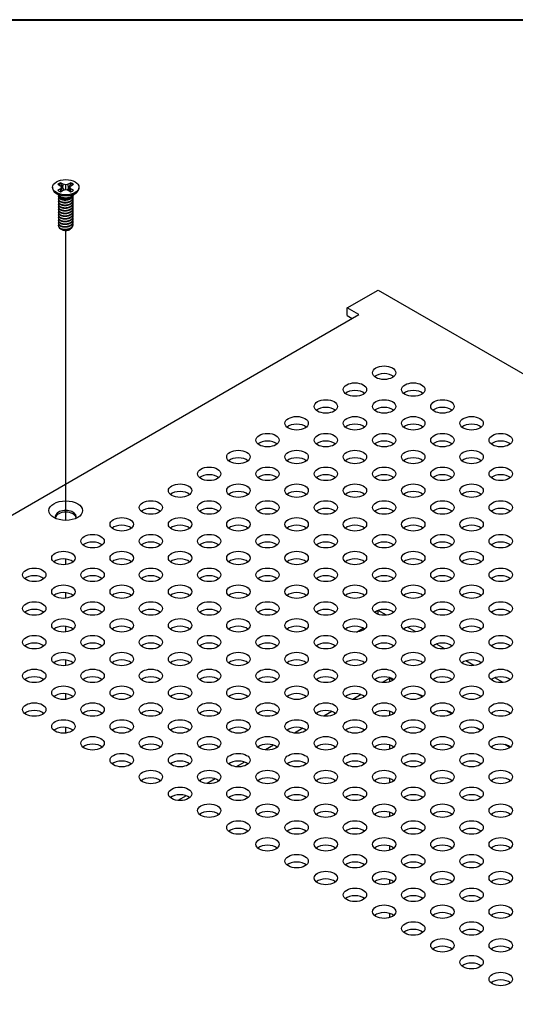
# Model space of a CAD drawing. Header units: millimetres. Extents: x 64 to 1798, y 64 to 1380.
# Tile 70 of 73: x 1493 to 1569, y 1223 to 1375. Entities that reach past the tile are written whole.
import ezdxf

# ---------------------------------------------------------------- set-up
doc = ezdxf.new("R2010")
doc.units = ezdxf.units.MM
doc.header["$LTSCALE"] = 6.666667
for name, color, linetype, lineweight in [('Border (ANSI)', 7, 'Continuous', 40), ('Tweak Trail (ANSI)', 7, 'Continuous', 25), ('Visible (ANSI)', 7, 'Continuous', 25)]:
    doc.layers.add(name, color=color, linetype=linetype, lineweight=lineweight)

# ---------------------------------------------------------------- blocks, each defined once
blk = doc.blocks.new('Borders Default Border')
at = {"layer": 'Border (ANSI)', "flags": 128}
blk.add_lwpolyline([(9.652, 9.652), (9.652, 206.248), (269.748, 206.248), (269.748, 9.652), (9.652, 9.652)], dxfattribs=at)

msp = doc.modelspace()

# ---------------------------------------------------------------- linework, layer by layer
at = {"layer": 'Tweak Trail (ANSI)'}
for p, q in [((1499.9783, 1297.917), (1499.9783, 1342.5336)), ((1499.9783, 1291.1093), (1499.9783, 1291.9664)), ((1499.9783, 1285.9246), (1499.9783, 1286.7816)), ((1499.9783, 1280.7398), (1499.9783, 1281.5969)), ((1499.9783, 1275.5551), (1499.9783, 1276.4121)), ((1499.9783, 1270.3703), (1499.9783, 1271.2274)), ((1499.9783, 1265.1856), (1499.9783, 1266.0426))]:
    msp.add_line(p, q, dxfattribs=at)
at = {"layer": 'Visible (ANSI)'}
for p, q in [((1497.9477, 1349.1923), (1497.9477, 1349.0778)), ((1498.7818, 1349.6494), (1499.1777, 1349.4209)), ((1499.1777, 1348.9637), (1498.7818, 1348.7352)), ((1499.1777, 1349.4209), (1499.3417, 1349.1923)), ((1499.3417, 1349.1923), (1499.1777, 1348.9637)), ((1499.2169, 1348.5174), (1499.1777, 1348.9637)), ((1499.5839, 1349.6554), (1499.188, 1349.8839)), ((1499.4072, 1348.6273), (1499.3417, 1349.1923)), ((1499.5464, 1349.0059), (1499.5839, 1349.6554)), ((1499.9797, 1349.5607), (1499.5839, 1349.6554)), ((1500.3756, 1349.6554), (1499.9797, 1349.5607)), ((1499.9797, 1348.8239), (1499.9797, 1349.5607)), ((1500.7715, 1349.8839), (1500.3756, 1349.6554)), ((1500.4131, 1349.0059), (1500.3756, 1349.6554)), ((1500.5523, 1348.6273), (1500.6178, 1349.1923)), ((1500.6178, 1349.1923), (1500.7818, 1349.4209)), ((1500.7818, 1348.9637), (1500.6178, 1349.1923)), ((1500.7426, 1348.5174), (1500.7818, 1348.9637)), ((1500.7818, 1349.4209), (1501.1777, 1349.6494)), ((1501.1777, 1348.7352), (1500.7818, 1348.9637)), ((1502.0117, 1349.1923), (1502.0117, 1349.0778)), ((1499.0822, 1347.8342), (1498.3769, 1348.3567)), ((1498.8418, 1347.793), (1498.8418, 1347.8449)), ((1498.8418, 1347.3783), (1498.8418, 1347.4301)), ((1499.278, 1347.5568), (1499.1751, 1347.6162)), ((1499.188, 1348.5007), (1499.5839, 1348.7293)), ((1499.5839, 1348.7293), (1499.9797, 1348.8239)), ((1499.9797, 1348.8239), (1500.3756, 1348.7293)), ((1500.3756, 1348.7293), (1500.7715, 1348.5007)), ((1500.7393, 1347.5901), (1500.7844, 1347.6162)), ((1500.8773, 1347.8342), (1501.5825, 1348.3567)), ((1501.1177, 1348.0004), (1501.1177, 1348.0123)), ((1501.1177, 1347.5857), (1501.1177, 1347.6375)), ((1498.8418, 1346.9635), (1498.8418, 1347.0153)), ((1498.8418, 1346.5487), (1498.8418, 1346.6005)), ((1498.8418, 1346.1339), (1498.8418, 1346.1858)), ((1501.1177, 1347.1709), (1501.1177, 1347.2227)), ((1501.1177, 1346.7561), (1501.1177, 1346.8079)), ((1501.1177, 1346.3413), (1501.1177, 1346.3932)), ((1501.1177, 1345.9265), (1501.1177, 1345.9784)), ((1498.8418, 1345.7191), (1498.8418, 1345.771)), ((1498.8418, 1345.3044), (1498.8418, 1345.3562)), ((1498.8418, 1344.8896), (1498.8418, 1344.9414)), ((1498.8418, 1344.4748), (1498.8418, 1344.5266)), ((1501.1177, 1345.5118), (1501.1177, 1345.5636)), ((1501.1177, 1345.097), (1501.1177, 1345.1488)), ((1501.1177, 1344.6822), (1501.1177, 1344.734)), ((1501.1177, 1344.2674), (1501.1177, 1344.3193)), ((1498.8418, 1344.06), (1498.8418, 1344.1119)), ((1498.8418, 1343.6452), (1498.8418, 1343.6971)), ((1498.8418, 1343.2817), (1498.8418, 1343.2823)), ((1501.1177, 1343.8526), (1501.1177, 1343.9045)), ((1501.1177, 1343.4378), (1501.1177, 1343.4897)), ((1499.4445, 1342.6616), (1499.3773, 1342.7004)), ((1500.515, 1342.6616), (1500.6399, 1342.7337)), ((1543.3364, 1330.6392), (1548.078, 1333.3767)), ((1548.078, 1333.3767), (1782.1538, 1198.233)), ((1246.5425, 1157.2113), (1545.1325, 1329.6022)), ((1545.1325, 1329.6022), (1543.3364, 1330.6392)), ((1543.3364, 1329.4612), (1543.3364, 1330.6392)), ((1543.3364, 1329.4612), (1544.1123, 1329.0133)), ((1547.5799, 1283.7997), (1547.9242, 1283.9985)), ((1548.0695, 1283.4655), (1548.0695, 1284.056)), ((1549.3812, 1283.3336), (1548.1073, 1284.0691)), ((1543.0897, 1281.2074), (1543.4341, 1281.4062)), ((1544.7433, 1280.727), (1545.7762, 1281.3233)), ((1553.8714, 1280.7412), (1552.5975, 1281.4767)), ((1558.3615, 1278.1488), (1557.0876, 1278.8843)), ((1562.8516, 1275.5565), (1561.5777, 1276.2919)), ((1549.8712, 1273.6414), (1548.689, 1272.9588)), ((1550.414, 1273.33), (1549.8656, 1273.6466)), ((1549.8656, 1273.6381), (1549.8656, 1273.0664)), ((1549.8712, 1273.6414), (1549.8712, 1273.6434)), ((1567.3418, 1272.9641), (1566.0678, 1273.6996)), ((1545.4611, 1271.0952), (1544.1988, 1270.3665)), ((1554.9041, 1270.7376), (1554.1349, 1271.1817)), ((1559.3942, 1268.1453), (1558.6251, 1268.5893)), ((1540.971, 1268.5029), (1539.7087, 1267.7741)), ((1549.8656, 1268.5313), (1549.8656, 1267.8816)), ((1536.4809, 1265.9105), (1535.2186, 1265.1817)), ((1563.8843, 1265.5529), (1563.1152, 1265.9969)), ((1531.9907, 1263.3181), (1530.7285, 1262.5893)), ((1549.8656, 1263.3466), (1549.8656, 1262.6969)), ((1568.3745, 1262.9605), (1567.6053, 1263.4046)), ((1527.5006, 1260.7257), (1526.2383, 1259.9969)), ((1523.0105, 1258.1333), (1521.7482, 1257.4046)), ((1549.8656, 1258.1618), (1549.8656, 1257.5121)), ((1518.5204, 1255.541), (1517.2581, 1254.8122)), ((1549.8656, 1252.9771), (1549.8656, 1252.3274)), ((1549.8656, 1247.7923), (1549.8656, 1247.1426)), ((1549.8656, 1242.6076), (1549.8656, 1241.9579)), ((1549.8656, 1237.4228), (1549.8656, 1236.7731))]:
    msp.add_line(p, q, dxfattribs=at)
for centre, major_axis in [((1499.9797, 1349.1923), (-2.032, 0)), ((1549.0119, 1320.643), (-1.7983, 0)), ((1544.5218, 1318.0506), (-1.7983, 0)), ((1553.5021, 1318.0506), (-1.7983, 0)), ((1540.0317, 1315.4582), (-1.7983, 0)), ((1549.0119, 1315.4582), (-1.7983, 0)), ((1557.9922, 1315.4582), (-1.7983, 0)), ((1535.5416, 1312.8659), (-1.7983, 0)), ((1544.5218, 1312.8659), (-1.7983, 0)), ((1553.5021, 1312.8659), (-1.7983, 0)), ((1562.4823, 1312.8659), (-1.7983, 0)), ((1531.0514, 1310.2735), (-1.7983, 0)), ((1540.0317, 1310.2735), (-1.7983, 0)), ((1549.0119, 1310.2735), (-1.7983, 0)), ((1557.9922, 1310.2735), (-1.7983, 0)), ((1566.9725, 1310.2735), (-1.7983, 0)), ((1526.5613, 1307.6811), (-1.7983, 0)), ((1535.5416, 1307.6811), (-1.7983, 0)), ((1544.5218, 1307.6811), (-1.7983, 0)), ((1553.5021, 1307.6811), (-1.7983, 0)), ((1562.4823, 1307.6811), (-1.7983, 0)), ((1522.0712, 1305.0887), (-1.7983, 0)), ((1531.0514, 1305.0887), (-1.7983, 0)), ((1540.0317, 1305.0887), (-1.7983, 0)), ((1549.0119, 1305.0887), (-1.7983, 0)), ((1557.9922, 1305.0887), (-1.7983, 0)), ((1566.9725, 1305.0887), (-1.7983, 0)), ((1517.581, 1302.4964), (-1.7983, 0)), ((1526.5613, 1302.4964), (-1.7983, 0)), ((1535.5416, 1302.4964), (-1.7983, 0)), ((1544.5218, 1302.4964), (-1.7983, 0)), ((1553.5021, 1302.4964), (-1.7983, 0)), ((1562.4823, 1302.4964), (-1.7983, 0)), ((1499.9797, 1299.4187), (-2.601, 0)), ((1513.0909, 1299.904), (-1.7983, 0)), ((1522.0712, 1299.904), (-1.7983, 0)), ((1531.0514, 1299.904), (-1.7983, 0)), ((1540.0317, 1299.904), (-1.7983, 0)), ((1549.0119, 1299.904), (-1.7983, 0)), ((1557.9922, 1299.904), (-1.7983, 0)), ((1566.9725, 1299.904), (-1.7983, 0)), ((1508.6008, 1297.3116), (-1.7983, 0)), ((1517.581, 1297.3116), (-1.7983, 0)), ((1526.5613, 1297.3116), (-1.7983, 0)), ((1535.5416, 1297.3116), (-1.7983, 0)), ((1544.5218, 1297.3116), (-1.7983, 0)), ((1553.5021, 1297.3116), (-1.7983, 0)), ((1562.4823, 1297.3116), (-1.7983, 0)), ((1504.1107, 1294.7192), (-1.7983, 0)), ((1513.0909, 1294.7192), (-1.7983, 0)), ((1522.0712, 1294.7192), (-1.7983, 0)), ((1531.0514, 1294.7192), (-1.7983, 0)), ((1540.0317, 1294.7192), (-1.7983, 0)), ((1549.0119, 1294.7192), (-1.7983, 0)), ((1557.9922, 1294.7192), (-1.7983, 0)), ((1566.9725, 1294.7192), (-1.7983, 0)), ((1499.6205, 1292.1268), (-1.7983, 0)), ((1508.6008, 1292.1268), (-1.7983, 0)), ((1517.581, 1292.1268), (-1.7983, 0)), ((1526.5613, 1292.1268), (-1.7983, 0)), ((1535.5416, 1292.1268), (-1.7983, 0)), ((1544.5218, 1292.1268), (-1.7983, 0)), ((1553.5021, 1292.1268), (-1.7983, 0)), ((1562.4823, 1292.1268), (-1.7983, 0)), ((1495.1304, 1289.5345), (-1.7983, 0)), ((1504.1107, 1289.5345), (-1.7983, 0)), ((1513.0909, 1289.5345), (-1.7983, 0)), ((1522.0712, 1289.5345), (-1.7983, 0)), ((1531.0514, 1289.5345), (-1.7983, 0)), ((1540.0317, 1289.5345), (-1.7983, 0)), ((1549.0119, 1289.5345), (-1.7983, 0)), ((1557.9922, 1289.5345), (-1.7983, 0)), ((1566.9725, 1289.5345), (-1.7983, 0)), ((1499.6205, 1286.9421), (-1.7983, 0)), ((1508.6008, 1286.9421), (-1.7983, 0)), ((1517.581, 1286.9421), (-1.7983, 0)), ((1526.5613, 1286.9421), (-1.7983, 0)), ((1535.5416, 1286.9421), (-1.7983, 0)), ((1544.5218, 1286.9421), (-1.7983, 0)), ((1553.5021, 1286.9421), (-1.7983, 0)), ((1562.4823, 1286.9421), (-1.7983, 0)), ((1495.1304, 1284.3497), (-1.7983, 0)), ((1504.1107, 1284.3497), (-1.7983, 0)), ((1513.0909, 1284.3497), (-1.7983, 0)), ((1522.0712, 1284.3497), (-1.7983, 0)), ((1531.0514, 1284.3497), (-1.7983, 0)), ((1540.0317, 1284.3497), (-1.7983, 0)), ((1549.0119, 1284.3497), (-1.7983, 0)), ((1557.9922, 1284.3497), (-1.7983, 0)), ((1566.9725, 1284.3497), (-1.7983, 0)), ((1499.6205, 1281.7573), (-1.7983, 0)), ((1508.6008, 1281.7573), (-1.7983, 0)), ((1517.581, 1281.7573), (-1.7983, 0)), ((1526.5613, 1281.7573), (-1.7983, 0)), ((1535.5416, 1281.7573), (-1.7983, 0)), ((1544.5218, 1281.7573), (-1.7983, 0)), ((1553.5021, 1281.7573), (-1.7983, 0)), ((1562.4823, 1281.7573), (-1.7983, 0)), ((1495.1304, 1279.165), (-1.7983, 0)), ((1504.1107, 1279.165), (-1.7983, 0)), ((1513.0909, 1279.165), (-1.7983, 0)), ((1522.0712, 1279.165), (-1.7983, 0)), ((1531.0514, 1279.165), (-1.7983, 0)), ((1540.0317, 1279.165), (-1.7983, 0)), ((1549.0119, 1279.165), (-1.7983, 0)), ((1557.9922, 1279.165), (-1.7983, 0)), ((1566.9725, 1279.165), (-1.7983, 0)), ((1499.6205, 1276.5726), (-1.7983, 0)), ((1508.6008, 1276.5726), (-1.7983, 0)), ((1517.581, 1276.5726), (-1.7983, 0)), ((1526.5613, 1276.5726), (-1.7983, 0)), ((1535.5416, 1276.5726), (-1.7983, 0)), ((1544.5218, 1276.5726), (-1.7983, 0)), ((1553.5021, 1276.5726), (-1.7983, 0)), ((1562.4823, 1276.5726), (-1.7983, 0)), ((1495.1304, 1273.9802), (-1.7983, 0)), ((1504.1107, 1273.9802), (-1.7983, 0)), ((1513.0909, 1273.9802), (-1.7983, 0)), ((1522.0712, 1273.9802), (-1.7983, 0)), ((1531.0514, 1273.9802), (-1.7983, 0)), ((1540.0317, 1273.9802), (-1.7983, 0)), ((1549.0119, 1273.9802), (-1.7983, 0)), ((1557.9922, 1273.9802), (-1.7983, 0)), ((1566.9725, 1273.9802), (-1.7983, 0)), ((1499.6205, 1271.3878), (-1.7983, 0)), ((1508.6008, 1271.3878), (-1.7983, 0)), ((1517.581, 1271.3878), (-1.7983, 0)), ((1526.5613, 1271.3878), (-1.7983, 0)), ((1535.5416, 1271.3878), (-1.7983, 0)), ((1544.5218, 1271.3878), (-1.7983, 0)), ((1553.5021, 1271.3878), (-1.7983, 0)), ((1562.4823, 1271.3878), (-1.7983, 0)), ((1495.1304, 1268.7955), (-1.7983, 0)), ((1504.1107, 1268.7955), (-1.7983, 0)), ((1513.0909, 1268.7955), (-1.7983, 0)), ((1522.0712, 1268.7955), (-1.7983, 0)), ((1531.0514, 1268.7955), (-1.7983, 0)), ((1540.0317, 1268.7955), (-1.7983, 0)), ((1549.0119, 1268.7955), (-1.7983, 0)), ((1557.9922, 1268.7955), (-1.7983, 0)), ((1566.9725, 1268.7955), (-1.7983, 0)), ((1499.6205, 1266.2031), (-1.7983, 0)), ((1508.6008, 1266.2031), (-1.7983, 0)), ((1517.581, 1266.2031), (-1.7983, 0)), ((1526.5613, 1266.2031), (-1.7983, 0)), ((1535.5416, 1266.2031), (-1.7983, 0)), ((1544.5218, 1266.2031), (-1.7983, 0)), ((1553.5021, 1266.2031), (-1.7983, 0)), ((1562.4823, 1266.2031), (-1.7983, 0)), ((1504.1107, 1263.6107), (-1.7983, 0)), ((1513.0909, 1263.6107), (-1.7983, 0)), ((1522.0712, 1263.6107), (-1.7983, 0)), ((1531.0514, 1263.6107), (-1.7983, 0)), ((1540.0317, 1263.6107), (-1.7983, 0)), ((1549.0119, 1263.6107), (-1.7983, 0)), ((1557.9922, 1263.6107), (-1.7983, 0)), ((1566.9725, 1263.6107), (-1.7983, 0)), ((1508.6008, 1261.0183), (-1.7983, 0)), ((1517.581, 1261.0183), (-1.7983, 0)), ((1526.5613, 1261.0183), (-1.7983, 0)), ((1535.5416, 1261.0183), (-1.7983, 0)), ((1544.5218, 1261.0183), (-1.7983, 0)), ((1553.5021, 1261.0183), (-1.7983, 0)), ((1562.4823, 1261.0183), (-1.7983, 0)), ((1513.0909, 1258.426), (-1.7983, 0)), ((1522.0712, 1258.426), (-1.7983, 0)), ((1531.0514, 1258.426), (-1.7983, 0)), ((1540.0317, 1258.426), (-1.7983, 0)), ((1549.0119, 1258.426), (-1.7983, 0)), ((1557.9922, 1258.426), (-1.7983, 0)), ((1566.9725, 1258.426), (-1.7983, 0)), ((1517.581, 1255.8336), (-1.7983, 0)), ((1526.5613, 1255.8336), (-1.7983, 0)), ((1535.5416, 1255.8336), (-1.7983, 0)), ((1544.5218, 1255.8336), (-1.7983, 0)), ((1553.5021, 1255.8336), (-1.7983, 0)), ((1562.4823, 1255.8336), (-1.7983, 0)), ((1522.0712, 1253.2412), (-1.7983, 0)), ((1531.0514, 1253.2412), (-1.7983, 0)), ((1540.0317, 1253.2412), (-1.7983, 0)), ((1549.0119, 1253.2412), (-1.7983, 0)), ((1557.9922, 1253.2412), (-1.7983, 0)), ((1566.9725, 1253.2412), (-1.7983, 0)), ((1526.5613, 1250.6488), (-1.7983, 0)), ((1535.5416, 1250.6488), (-1.7983, 0)), ((1544.5218, 1250.6488), (-1.7983, 0)), ((1553.5021, 1250.6488), (-1.7983, 0)), ((1562.4823, 1250.6488), (-1.7983, 0)), ((1531.0514, 1248.0564), (-1.7983, 0)), ((1540.0317, 1248.0564), (-1.7983, 0)), ((1549.0119, 1248.0564), (-1.7983, 0)), ((1557.9922, 1248.0564), (-1.7983, 0)), ((1566.9725, 1248.0564), (-1.7983, 0)), ((1535.5416, 1245.4641), (-1.7983, 0)), ((1544.5218, 1245.4641), (-1.7983, 0)), ((1553.5021, 1245.4641), (-1.7983, 0)), ((1562.4823, 1245.4641), (-1.7983, 0)), ((1540.0317, 1242.8717), (-1.7983, 0)), ((1549.0119, 1242.8717), (-1.7983, 0)), ((1557.9922, 1242.8717), (-1.7983, 0)), ((1566.9725, 1242.8717), (-1.7983, 0)), ((1544.5218, 1240.2793), (-1.7983, 0)), ((1553.5021, 1240.2793), (-1.7983, 0)), ((1562.4823, 1240.2793), (-1.7983, 0)), ((1549.0119, 1237.6869), (-1.7983, 0)), ((1557.9922, 1237.6869), (-1.7983, 0)), ((1566.9725, 1237.6869), (-1.7983, 0)), ((1553.5021, 1235.0946), (-1.7983, 0)), ((1562.4823, 1235.0946), (-1.7983, 0)), ((1557.9922, 1232.5022), (-1.7983, 0)), ((1566.9725, 1232.5022), (-1.7983, 0)), ((1562.4823, 1229.9098), (-1.7983, 0)), ((1566.9725, 1227.3174), (-1.7983, 0))]:
    msp.add_ellipse(centre, major_axis=major_axis, ratio=0.57735027, dxfattribs=at)
for centre, major_axis, start_param, end_param in [((1499.9797, 1349.0778), (2.032, 0), 3.14159265, 6.28318531), ((1499.9797, 1349.1923), (-1.4359, 0), 5.29642922, 5.69914506), ((1499.9797, 1349.0786), (1.3986, 0), 2.15828086, 2.46214233), ((1499.9797, 1349.0786), (1.3986, 0), 0.67945032, 0.98331179), ((1499.9797, 1349.1923), (-1.4359, 0), 3.7256329, 4.12834874), ((1499.9797, 1349.1923), (1.4359, 0), 3.7256329, 4.12834874), ((1499.9797, 1348.0807), (-1.1379, 0), 0.11253944, 3.02905321), ((1499.9797, 1348.238), (-1.1379, 0), 0.66197837, 2.47961428), ((1499.9797, 1349.1923), (1.4359, 0), 5.29642922, 5.69914506), ((1499.9797, 1343.2817), (-1.1379, 0), 0, 0.78539816), ((1499.9797, 1342.9706), (-0.7569, 0), 0.78539816, 2.35619449), ((1549.0119, 1319.465), (-1.7983, 0), 3.744796, 5.67998196), ((1544.5218, 1316.8726), (-1.7983, 0), 3.744796, 5.67998196), ((1553.5021, 1316.8726), (-1.7983, 0), 3.744796, 5.67998196), ((1540.0317, 1314.2803), (-1.7983, 0), 3.744796, 5.67998196), ((1549.0119, 1314.2803), (-1.7983, 0), 3.744796, 5.67998196), ((1557.9922, 1314.2803), (-1.7983, 0), 3.744796, 5.67998196), ((1535.5416, 1311.6879), (-1.7983, 0), 3.744796, 5.67998196), ((1544.5218, 1311.6879), (-1.7983, 0), 3.744796, 5.67998196), ((1553.5021, 1311.6879), (-1.7983, 0), 3.744796, 5.67998196), ((1562.4823, 1311.6879), (-1.7983, 0), 3.744796, 5.67998196), ((1531.0514, 1309.0955), (-1.7983, 0), 3.744796, 5.67998196), ((1540.0317, 1309.0955), (-1.7983, 0), 3.744796, 5.67998196), ((1549.0119, 1309.0955), (-1.7983, 0), 3.744796, 5.67998196), ((1557.9922, 1309.0955), (-1.7983, 0), 3.744796, 5.67998196), ((1566.9725, 1309.0955), (-1.7983, 0), 3.744796, 5.67998196), ((1526.5613, 1306.5031), (-1.7983, 0), 3.744796, 5.67998196), ((1535.5416, 1306.5031), (-1.7983, 0), 3.744796, 5.67998196), ((1544.5218, 1306.5031), (-1.7983, 0), 3.744796, 5.67998196), ((1553.5021, 1306.5031), (-1.7983, 0), 3.744796, 5.67998196), ((1562.4823, 1306.5031), (-1.7983, 0), 3.744796, 5.67998196), ((1522.0712, 1303.9108), (-1.7983, 0), 3.744796, 5.67998196), ((1531.0514, 1303.9108), (-1.7983, 0), 3.744796, 5.67998196), ((1540.0317, 1303.9108), (-1.7983, 0), 3.744796, 5.67998196), ((1549.0119, 1303.9108), (-1.7983, 0), 3.744796, 5.67998196), ((1557.9922, 1303.9108), (-1.7983, 0), 3.744796, 5.67998196), ((1566.9725, 1303.9108), (-1.7983, 0), 3.744796, 5.67998196), ((1517.581, 1301.3184), (-1.7983, 0), 3.744796, 5.67998196), ((1526.5613, 1301.3184), (-1.7983, 0), 3.744796, 5.67998196), ((1535.5416, 1301.3184), (-1.7983, 0), 3.744796, 5.67998196), ((1544.5218, 1301.3184), (-1.7983, 0), 3.744796, 5.67998196), ((1553.5021, 1301.3184), (-1.7983, 0), 3.744796, 5.67998196), ((1562.4823, 1301.3184), (-1.7983, 0), 3.744796, 5.67998196), ((1499.9797, 1298.5026), (1.6256, 0), 5.96691699, 9.74104627), ((1499.9797, 1298.2407), (1.6256, 0), 0.13995372, 3.00163893), ((1513.0909, 1298.726), (-1.7983, 0), 3.744796, 5.67998196), ((1522.0712, 1298.726), (-1.7983, 0), 3.744796, 5.67998196), ((1531.0514, 1298.726), (-1.7983, 0), 3.744796, 5.67998196), ((1540.0317, 1298.726), (-1.7983, 0), 3.744796, 5.67998196), ((1549.0119, 1298.726), (-1.7983, 0), 3.744796, 5.67998196), ((1557.9922, 1298.726), (-1.7983, 0), 3.744796, 5.67998196), ((1566.9725, 1298.726), (-1.7983, 0), 3.744796, 5.67998196), ((1508.6008, 1296.1336), (-1.7983, 0), 3.744796, 5.67998196), ((1517.581, 1296.1336), (-1.7983, 0), 3.744796, 5.67998196), ((1526.5613, 1296.1336), (-1.7983, 0), 3.744796, 5.67998196), ((1535.5416, 1296.1336), (-1.7983, 0), 3.744796, 5.67998196), ((1544.5218, 1296.1336), (-1.7983, 0), 3.744796, 5.67998196), ((1553.5021, 1296.1336), (-1.7983, 0), 3.744796, 5.67998196), ((1562.4823, 1296.1336), (-1.7983, 0), 3.744796, 5.67998196), ((1504.1107, 1293.5412), (-1.7983, 0), 3.744796, 5.67998196), ((1513.0909, 1293.5412), (-1.7983, 0), 3.744796, 5.67998196), ((1522.0712, 1293.5412), (-1.7983, 0), 3.744796, 5.67998196), ((1531.0514, 1293.5412), (-1.7983, 0), 3.744796, 5.67998196), ((1540.0317, 1293.5412), (-1.7983, 0), 3.744796, 5.67998196), ((1549.0119, 1293.5412), (-1.7983, 0), 3.744796, 5.67998196), ((1557.9922, 1293.5412), (-1.7983, 0), 3.744796, 5.67998196), ((1566.9725, 1293.5412), (-1.7983, 0), 3.744796, 5.67998196), ((1499.6205, 1290.9489), (-1.7983, 0), 3.744796, 5.67998196), ((1508.6008, 1290.9489), (-1.7983, 0), 3.744796, 5.67998196), ((1517.581, 1290.9489), (-1.7983, 0), 3.744796, 5.67998196), ((1526.5613, 1290.9489), (-1.7983, 0), 3.744796, 5.67998196), ((1535.5416, 1290.9489), (-1.7983, 0), 3.744796, 5.67998196), ((1544.5218, 1290.9489), (-1.7983, 0), 3.744796, 5.67998196), ((1553.5021, 1290.9489), (-1.7983, 0), 3.744796, 5.67998196), ((1562.4823, 1290.9489), (-1.7983, 0), 3.744796, 5.67998196), ((1495.1304, 1288.3565), (-1.7983, 0), 3.744796, 5.67998196), ((1504.1107, 1288.3565), (-1.7983, 0), 3.744796, 5.67998196), ((1513.0909, 1288.3565), (-1.7983, 0), 3.744796, 5.67998196), ((1522.0712, 1288.3565), (-1.7983, 0), 3.744796, 5.67998196), ((1531.0514, 1288.3565), (-1.7983, 0), 3.744796, 5.67998196), ((1540.0317, 1288.3565), (-1.7983, 0), 3.744796, 5.67998196), ((1549.0119, 1288.3565), (-1.7983, 0), 3.744796, 5.67998196), ((1557.9922, 1288.3565), (-1.7983, 0), 3.744796, 5.67998196), ((1566.9725, 1288.3565), (-1.7983, 0), 3.744796, 5.67998196), ((1499.6205, 1285.7641), (-1.7983, 0), 3.744796, 5.67998196), ((1508.6008, 1285.7641), (-1.7983, 0), 3.744796, 5.67998196), ((1517.581, 1285.7641), (-1.7983, 0), 3.744796, 5.67998196), ((1526.5613, 1285.7641), (-1.7983, 0), 3.744796, 5.67998196), ((1535.5416, 1285.7641), (-1.7983, 0), 3.744796, 5.67998196), ((1544.5218, 1285.7641), (-1.7983, 0), 3.744796, 5.67998196), ((1553.5021, 1285.7641), (-1.7983, 0), 3.744796, 5.67998196), ((1562.4823, 1285.7641), (-1.7983, 0), 3.744796, 5.67998196), ((1495.1304, 1283.1717), (-1.7983, 0), 3.744796, 5.67998196), ((1504.1107, 1283.1717), (-1.7983, 0), 3.744796, 5.67998196), ((1513.0909, 1283.1717), (-1.7983, 0), 3.744796, 5.67998196), ((1522.0712, 1283.1717), (-1.7983, 0), 3.744796, 5.67998196), ((1531.0514, 1283.1717), (-1.7983, 0), 3.744796, 5.67998196), ((1540.0317, 1283.1717), (-1.7983, 0), 3.744796, 5.67998196), ((1549.0119, 1283.1717), (-1.7983, 0), 3.744796, 5.67998196), ((1557.9922, 1283.1717), (-1.7983, 0), 3.744796, 5.67998196), ((1566.9725, 1283.1717), (-1.7983, 0), 3.744796, 5.67998196), ((1499.6205, 1280.5794), (-1.7983, 0), 3.744796, 5.67998196), ((1508.6008, 1280.5794), (-1.7983, 0), 3.744796, 5.67998196), ((1517.581, 1280.5794), (-1.7983, 0), 3.744796, 5.67998196), ((1526.5613, 1280.5794), (-1.7983, 0), 3.744796, 5.67998196), ((1535.5416, 1280.5794), (-1.7983, 0), 3.744796, 5.67998196), ((1544.5218, 1280.5794), (-1.7983, 0), 3.744796, 5.67998196), ((1553.5021, 1280.5794), (-1.7983, 0), 3.744796, 5.67998196), ((1562.4823, 1280.5794), (-1.7983, 0), 3.744796, 5.67998196), ((1495.1304, 1277.987), (-1.7983, 0), 3.744796, 5.67998196), ((1504.1107, 1277.987), (-1.7983, 0), 3.744796, 5.67998196), ((1513.0909, 1277.987), (-1.7983, 0), 3.744796, 5.67998196), ((1522.0712, 1277.987), (-1.7983, 0), 3.744796, 5.67998196), ((1531.0514, 1277.987), (-1.7983, 0), 3.744796, 5.67998196), ((1540.0317, 1277.987), (-1.7983, 0), 3.744796, 5.67998196), ((1549.0119, 1277.987), (-1.7983, 0), 3.744796, 5.67998196), ((1557.9922, 1277.987), (-1.7983, 0), 3.744796, 5.67998196), ((1566.9725, 1277.987), (-1.7983, 0), 3.744796, 5.67998196), ((1499.6205, 1275.3946), (-1.7983, 0), 3.744796, 5.67998196), ((1508.6008, 1275.3946), (-1.7983, 0), 3.744796, 5.67998196), ((1517.581, 1275.3946), (-1.7983, 0), 3.744796, 5.67998196), ((1526.5613, 1275.3946), (-1.7983, 0), 3.744796, 5.67998196), ((1535.5416, 1275.3946), (-1.7983, 0), 3.744796, 5.67998196), ((1544.5218, 1275.3946), (-1.7983, 0), 3.744796, 5.67998196), ((1553.5021, 1275.3946), (-1.7983, 0), 3.744796, 5.67998196), ((1562.4823, 1275.3946), (-1.7983, 0), 3.744796, 5.67998196), ((1495.1304, 1272.8022), (-1.7983, 0), 3.744796, 5.67998196), ((1504.1107, 1272.8022), (-1.7983, 0), 3.744796, 5.67998196), ((1513.0909, 1272.8022), (-1.7983, 0), 3.744796, 5.67998196), ((1522.0712, 1272.8022), (-1.7983, 0), 3.744796, 5.67998196), ((1531.0514, 1272.8022), (-1.7983, 0), 3.744796, 5.67998196), ((1540.0317, 1272.8022), (-1.7983, 0), 3.744796, 5.67998196), ((1549.0119, 1272.8022), (-1.7983, 0), 3.744796, 5.67998196), ((1557.9922, 1272.8022), (-1.7983, 0), 3.744796, 5.67998196), ((1566.9725, 1272.8022), (-1.7983, 0), 3.744796, 5.67998196), ((1499.6205, 1270.2099), (-1.7983, 0), 3.744796, 5.67998196), ((1508.6008, 1270.2099), (-1.7983, 0), 3.744796, 5.67998196), ((1517.581, 1270.2099), (-1.7983, 0), 3.744796, 5.67998196), ((1526.5613, 1270.2099), (-1.7983, 0), 3.744796, 5.67998196), ((1535.5416, 1270.2099), (-1.7983, 0), 3.744796, 5.67998196), ((1544.5218, 1270.2099), (-1.7983, 0), 3.744796, 5.67998196), ((1553.5021, 1270.2099), (-1.7983, 0), 3.744796, 5.67998196), ((1562.4823, 1270.2099), (-1.7983, 0), 3.744796, 5.67998196), ((1495.1304, 1267.6175), (-1.7983, 0), 3.744796, 5.67998196), ((1504.1107, 1267.6175), (-1.7983, 0), 3.744796, 5.67998196), ((1513.0909, 1267.6175), (-1.7983, 0), 3.744796, 5.67998196), ((1522.0712, 1267.6175), (-1.7983, 0), 3.744796, 5.67998196), ((1531.0514, 1267.6175), (-1.7983, 0), 3.744796, 5.67998196), ((1540.0317, 1267.6175), (-1.7983, 0), 3.744796, 5.67998196), ((1549.0119, 1267.6175), (-1.7983, 0), 3.744796, 5.67998196), ((1557.9922, 1267.6175), (-1.7983, 0), 3.744796, 5.67998196), ((1566.9725, 1267.6175), (-1.7983, 0), 3.744796, 5.67998196), ((1499.6205, 1265.0251), (-1.7983, 0), 3.744796, 5.67998196), ((1508.6008, 1265.0251), (-1.7983, 0), 3.744796, 5.67998196), ((1517.581, 1265.0251), (-1.7983, 0), 3.744796, 5.67998196), ((1526.5613, 1265.0251), (-1.7983, 0), 3.744796, 5.67998196), ((1535.5416, 1265.0251), (-1.7983, 0), 3.744796, 5.67998196), ((1544.5218, 1265.0251), (-1.7983, 0), 3.744796, 5.67998196), ((1553.5021, 1265.0251), (-1.7983, 0), 3.744796, 5.67998196), ((1562.4823, 1265.0251), (-1.7983, 0), 3.744796, 5.67998196), ((1504.1107, 1262.4327), (-1.7983, 0), 3.744796, 5.67998196), ((1513.0909, 1262.4327), (-1.7983, 0), 3.744796, 5.67998196), ((1522.0712, 1262.4327), (-1.7983, 0), 3.744796, 5.67998196), ((1531.0514, 1262.4327), (-1.7983, 0), 3.744796, 5.67998196), ((1540.0317, 1262.4327), (-1.7983, 0), 3.744796, 5.67998196), ((1549.0119, 1262.4327), (-1.7983, 0), 3.744796, 5.67998196), ((1557.9922, 1262.4327), (-1.7983, 0), 3.744796, 5.67998196), ((1566.9725, 1262.4327), (-1.7983, 0), 3.744796, 5.67998196), ((1508.6008, 1259.8404), (-1.7983, 0), 3.744796, 5.67998196), ((1517.581, 1259.8404), (-1.7983, 0), 3.744796, 5.67998196), ((1526.5613, 1259.8404), (-1.7983, 0), 3.744796, 5.67998196), ((1535.5416, 1259.8404), (-1.7983, 0), 3.744796, 5.67998196), ((1544.5218, 1259.8404), (-1.7983, 0), 3.744796, 5.67998196), ((1553.5021, 1259.8404), (-1.7983, 0), 3.744796, 5.67998196), ((1562.4823, 1259.8404), (-1.7983, 0), 3.744796, 5.67998196), ((1513.0909, 1257.248), (-1.7983, 0), 3.744796, 5.67998196), ((1522.0712, 1257.248), (-1.7983, 0), 3.744796, 5.67998196), ((1531.0514, 1257.248), (-1.7983, 0), 3.744796, 5.67998196), ((1540.0317, 1257.248), (-1.7983, 0), 3.744796, 5.67998196), ((1549.0119, 1257.248), (-1.7983, 0), 3.744796, 5.67998196), ((1557.9922, 1257.248), (-1.7983, 0), 3.744796, 5.67998196), ((1566.9725, 1257.248), (-1.7983, 0), 3.744796, 5.67998196), ((1517.581, 1254.6556), (-1.7983, 0), 3.744796, 5.67998196), ((1526.5613, 1254.6556), (-1.7983, 0), 3.744796, 5.67998196), ((1535.5416, 1254.6556), (-1.7983, 0), 3.744796, 5.67998196), ((1544.5218, 1254.6556), (-1.7983, 0), 3.744796, 5.67998196), ((1553.5021, 1254.6556), (-1.7983, 0), 3.744796, 5.67998196), ((1562.4823, 1254.6556), (-1.7983, 0), 3.744796, 5.67998196), ((1522.0712, 1252.0632), (-1.7983, 0), 3.744796, 5.67998196), ((1531.0514, 1252.0632), (-1.7983, 0), 3.744796, 5.67998196), ((1540.0317, 1252.0632), (-1.7983, 0), 3.744796, 5.67998196), ((1549.0119, 1252.0632), (-1.7983, 0), 3.744796, 5.67998196), ((1557.9922, 1252.0632), (-1.7983, 0), 3.744796, 5.67998196), ((1566.9725, 1252.0632), (-1.7983, 0), 3.744796, 5.67998196), ((1526.5613, 1249.4708), (-1.7983, 0), 3.744796, 5.67998196), ((1535.5416, 1249.4708), (-1.7983, 0), 3.744796, 5.67998196), ((1544.5218, 1249.4708), (-1.7983, 0), 3.744796, 5.67998196), ((1553.5021, 1249.4708), (-1.7983, 0), 3.744796, 5.67998196), ((1562.4823, 1249.4708), (-1.7983, 0), 3.744796, 5.67998196), ((1531.0514, 1246.8785), (-1.7983, 0), 3.744796, 5.67998196), ((1540.0317, 1246.8785), (-1.7983, 0), 3.744796, 5.67998196), ((1549.0119, 1246.8785), (-1.7983, 0), 3.744796, 5.67998196), ((1557.9922, 1246.8785), (-1.7983, 0), 3.744796, 5.67998196), ((1566.9725, 1246.8785), (-1.7983, 0), 3.744796, 5.67998196), ((1535.5416, 1244.2861), (-1.7983, 0), 3.744796, 5.67998196), ((1544.5218, 1244.2861), (-1.7983, 0), 3.744796, 5.67998196), ((1553.5021, 1244.2861), (-1.7983, 0), 3.744796, 5.67998196), ((1562.4823, 1244.2861), (-1.7983, 0), 3.744796, 5.67998196), ((1540.0317, 1241.6937), (-1.7983, 0), 3.744796, 5.67998196), ((1549.0119, 1241.6937), (-1.7983, 0), 3.744796, 5.67998196), ((1557.9922, 1241.6937), (-1.7983, 0), 3.744796, 5.67998196), ((1566.9725, 1241.6937), (-1.7983, 0), 3.744796, 5.67998196), ((1544.5218, 1239.1013), (-1.7983, 0), 3.744796, 5.67998196), ((1553.5021, 1239.1013), (-1.7983, 0), 3.744796, 5.67998196), ((1562.4823, 1239.1013), (-1.7983, 0), 3.744796, 5.67998196), ((1549.0119, 1236.509), (-1.7983, 0), 3.744796, 5.67998196), ((1557.9922, 1236.509), (-1.7983, 0), 3.744796, 5.67998196), ((1566.9725, 1236.509), (-1.7983, 0), 3.744796, 5.67998196), ((1553.5021, 1233.9166), (-1.7983, 0), 3.744796, 5.67998196), ((1562.4823, 1233.9166), (-1.7983, 0), 3.744796, 5.67998196), ((1557.9922, 1231.3242), (-1.7983, 0), 3.744796, 5.67998196), ((1566.9725, 1231.3242), (-1.7983, 0), 3.744796, 5.67998196), ((1562.4823, 1228.7318), (-1.7983, 0), 3.744796, 5.67998196), ((1566.9725, 1226.1395), (-1.7983, 0), 3.744796, 5.67998196)]:
    msp.add_ellipse(centre, major_axis=major_axis, ratio=0.57735027, start_param=start_param, end_param=end_param, dxfattribs=at)
for points, weights in [([(1499.2045, 1349.7507), (1499.1963, 1349.8165), (1499.188, 1349.8839)], [1.01218915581, 1.01172679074, 1.01110160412]), ([(1499.2045, 1349.7507), (1499.4164, 1349.288), (1499.5464, 1349.0059)], [1.53696783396, 1.9683578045, 2.37346205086]), ([(1499.5464, 1349.0059), (1499.664, 1348.8659), (1499.7554, 1348.7703)], [2.07391766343, 2.27571812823, 2.43161931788]), ([(1500.2041, 1348.7703), (1500.2955, 1348.8659), (1500.4131, 1349.0059)], [2.43161931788, 2.27571812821, 2.07391766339]), ([(1500.4131, 1349.0059), (1500.5431, 1349.288), (1500.755, 1349.7507)], [2.37346205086, 1.9683578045, 1.53696783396]), ([(1500.755, 1349.7507), (1500.7631, 1349.8165), (1500.7715, 1349.8839)], [1.01218915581, 1.01172679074, 1.01110160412]), ([(1500.7844, 1347.5353), (1501.091, 1347.7351), (1501.1158, 1348.0109)], [1, 0.907347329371, 0.942846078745]), ([(1500.7844, 1347.4834), (1501.1177, 1347.7006), (1501.1177, 1348.0004)], [1, 0.900099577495, 0.949184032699]), ([(1500.7844, 1347.1205), (1501.2444, 1347.4203), (1501.0813, 1347.8184)], [1, 0.867144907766, 0.997779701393]), ([(1500.7844, 1347.0686), (1501.1177, 1347.2859), (1501.1177, 1347.5857)], [1, 0.900099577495, 0.949184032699]), ([(1500.7844, 1346.7057), (1501.2444, 1347.0056), (1501.0813, 1347.4036)], [1, 0.867144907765, 0.997779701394]), ([(1500.7844, 1346.6539), (1501.1177, 1346.8711), (1501.1177, 1347.1709)], [1, 0.900099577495, 0.949184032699]), ([(1500.7844, 1346.2909), (1501.2444, 1346.5908), (1501.0813, 1346.9888)], [1, 0.867144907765, 0.997779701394]), ([(1500.7844, 1346.2391), (1501.1177, 1346.4563), (1501.1177, 1346.7561)], [1, 0.900099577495, 0.949184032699]), ([(1500.7844, 1345.8761), (1501.2444, 1346.176), (1501.0813, 1346.5741)], [1, 0.867144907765, 0.997779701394]), ([(1500.7844, 1345.8243), (1501.1177, 1346.0415), (1501.1177, 1346.3413)], [1, 0.900099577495, 0.949184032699]), ([(1500.7844, 1345.4614), (1501.2444, 1345.7612), (1501.0813, 1346.1593)], [1, 0.867144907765, 0.997779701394]), ([(1500.7844, 1345.4095), (1501.1177, 1345.6267), (1501.1177, 1345.9265)], [1, 0.900099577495, 0.949184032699]), ([(1500.7844, 1345.0466), (1501.2444, 1345.3464), (1501.0813, 1345.7445)], [1, 0.867144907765, 0.997779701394]), ([(1500.7844, 1344.9947), (1501.1177, 1345.212), (1501.1177, 1345.5118)], [1, 0.900099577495, 0.949184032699]), ([(1500.7844, 1344.6318), (1501.2444, 1344.9317), (1501.0813, 1345.3297)], [1, 0.867144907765, 0.997779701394]), ([(1500.7844, 1344.58), (1501.1177, 1344.7972), (1501.1177, 1345.097)], [1, 0.900099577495, 0.949184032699]), ([(1500.7844, 1344.217), (1501.2444, 1344.5169), (1501.0813, 1344.9149)], [1, 0.867144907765, 0.997779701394]), ([(1500.7844, 1344.1652), (1501.1177, 1344.3824), (1501.1177, 1344.6822)], [1, 0.900099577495, 0.949184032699]), ([(1500.7844, 1343.8022), (1501.2444, 1344.1021), (1501.0813, 1344.5002)], [1, 0.867144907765, 0.997779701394]), ([(1500.7844, 1343.7504), (1501.1177, 1343.9676), (1501.1177, 1344.2674)], [1, 0.900099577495, 0.949184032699]), ([(1500.7844, 1343.3875), (1501.2444, 1343.6873), (1501.0813, 1344.0854)], [1, 0.867144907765, 0.997779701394]), ([(1500.7844, 1343.3356), (1501.1177, 1343.5528), (1501.1177, 1343.8526)], [1, 0.900099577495, 0.949184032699]), ([(1500.7844, 1342.9727), (1501.2444, 1343.2725), (1501.0813, 1343.6706)], [1, 0.867144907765, 0.997779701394]), ([(1500.7844, 1342.9208), (1501.1177, 1343.1381), (1501.1177, 1343.4378)], [1, 0.900099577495, 0.949184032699])]:
    msp.add_rational_spline(points, weights, degree=2, dxfattribs=at)
for points, weights, knots in [([(1498.8624, 1347.9563), (1498.8128, 1347.8238), (1498.8806, 1347.6915), (1499.0506, 1347.3597), (1499.6852, 1347.2961), (1500.3198, 1347.2325), (1500.7844, 1347.5353)], [0.934199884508, 0.941930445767, 1, 0.866025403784, 1, 0.866025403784, 1], [0.7871516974, 0.7871516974, 0.7871516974, 0.7916666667, 0.7916666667, 0.8020833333, 0.8020833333, 0.8125, 0.8125, 0.8125]), ([(1498.8418, 1347.793), (1498.8418, 1347.7153), (1498.8806, 1347.6397), (1499.0506, 1347.3079), (1499.6852, 1347.2443), (1500.3198, 1347.1806), (1500.7844, 1347.4834)], [0.949184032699, 0.965925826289, 1, 0.866025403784, 1, 0.866025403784, 1], [0.7265173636, 0.7265173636, 0.7265173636, 0.7291666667, 0.7291666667, 0.7395833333, 0.7395833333, 0.75, 0.75, 0.75]), ([(1498.897, 1347.6108), (1498.7936, 1347.4465), (1498.8806, 1347.2767), (1499.0506, 1346.9449), (1499.6852, 1346.8813), (1500.3198, 1346.8177), (1500.7844, 1347.1205)], [0.933615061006, 0.926660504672, 1, 0.866025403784, 1, 0.866025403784, 1], [0.7234644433, 0.7234644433, 0.7234644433, 0.7291666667, 0.7291666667, 0.7395833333, 0.7395833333, 0.75, 0.75, 0.75]), ([(1498.8418, 1347.3783), (1498.8418, 1347.3006), (1498.8806, 1347.2249), (1499.0506, 1346.8931), (1499.6852, 1346.8295), (1500.3198, 1346.7659), (1500.7844, 1347.0686)], [0.949184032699, 0.965925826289, 1, 0.866025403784, 1, 0.866025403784, 1], [0.6640173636, 0.6640173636, 0.6640173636, 0.6666666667, 0.6666666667, 0.6770833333, 0.6770833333, 0.6875, 0.6875, 0.6875]), ([(1498.897, 1347.196), (1498.7936, 1347.0317), (1498.8806, 1346.862), (1499.0506, 1346.5301), (1499.6852, 1346.4665), (1500.3198, 1346.4029), (1500.7844, 1346.7057)], [0.933615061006, 0.926660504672, 1, 0.866025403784, 1, 0.866025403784, 1], [0.6609644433, 0.6609644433, 0.6609644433, 0.6666666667, 0.6666666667, 0.6770833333, 0.6770833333, 0.6875, 0.6875, 0.6875]), ([(1498.8418, 1346.9635), (1498.8418, 1346.8858), (1498.8806, 1346.8101), (1499.0506, 1346.4783), (1499.6852, 1346.4147), (1500.3198, 1346.3511), (1500.7844, 1346.6539)], [0.949184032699, 0.965925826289, 1, 0.866025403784, 1, 0.866025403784, 1], [0.6015173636, 0.6015173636, 0.6015173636, 0.6041666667, 0.6041666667, 0.6145833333, 0.6145833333, 0.625, 0.625, 0.625]), ([(1498.897, 1346.7812), (1498.7936, 1346.6169), (1498.8806, 1346.4472), (1499.0506, 1346.1154), (1499.6852, 1346.0518), (1500.3198, 1345.9882), (1500.7844, 1346.2909)], [0.933615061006, 0.926660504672, 1, 0.866025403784, 1, 0.866025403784, 1], [0.5984644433, 0.5984644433, 0.5984644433, 0.6041666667, 0.6041666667, 0.6145833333, 0.6145833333, 0.625, 0.625, 0.625]), ([(1498.8418, 1346.5487), (1498.8418, 1346.471), (1498.8806, 1346.3953), (1499.0506, 1346.0635), (1499.6852, 1345.9999), (1500.3198, 1345.9363), (1500.7844, 1346.2391)], [0.949184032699, 0.965925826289, 1, 0.866025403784, 1, 0.866025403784, 1], [0.5390173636, 0.5390173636, 0.5390173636, 0.5416666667, 0.5416666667, 0.5520833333, 0.5520833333, 0.5625, 0.5625, 0.5625]), ([(1498.897, 1346.3664), (1498.7936, 1346.2022), (1498.8806, 1346.0324), (1499.0506, 1345.7006), (1499.6852, 1345.637), (1500.3198, 1345.5734), (1500.7844, 1345.8761)], [0.933615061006, 0.926660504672, 1, 0.866025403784, 1, 0.866025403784, 1], [0.5359644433, 0.5359644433, 0.5359644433, 0.5416666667, 0.5416666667, 0.5520833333, 0.5520833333, 0.5625, 0.5625, 0.5625]), ([(1498.8418, 1346.1339), (1498.8418, 1346.0562), (1498.8806, 1345.9806), (1499.0506, 1345.6487), (1499.6852, 1345.5851), (1500.3198, 1345.5215), (1500.7844, 1345.8243)], [0.949184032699, 0.965925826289, 1, 0.866025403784, 1, 0.866025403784, 1], [0.4765173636, 0.4765173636, 0.4765173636, 0.4791666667, 0.4791666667, 0.4895833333, 0.4895833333, 0.5, 0.5, 0.5]), ([(1498.897, 1345.9516), (1498.7936, 1345.7874), (1498.8806, 1345.6176), (1499.0506, 1345.2858), (1499.6852, 1345.2222), (1500.3198, 1345.1586), (1500.7844, 1345.4614)], [0.933615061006, 0.926660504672, 1, 0.866025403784, 1, 0.866025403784, 1], [0.4734644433, 0.4734644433, 0.4734644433, 0.4791666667, 0.4791666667, 0.4895833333, 0.4895833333, 0.5, 0.5, 0.5]), ([(1499.5864, 1347.2568), (1499.6753, 1347.2361), (1499.7742, 1347.2285), (1499.9699, 1347.2135), (1500.1668, 1347.2587)], [0.949876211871, 0.966622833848, 1, 0.936018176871, 0.933147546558], [0.73698822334, 0.73698822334, 0.73698822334, 0.73958333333, 0.73958333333, 0.74455798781, 0.74455798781, 0.74455798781]), ([(1499.5864, 1346.842), (1499.6753, 1346.8213), (1499.7742, 1346.8137), (1499.9699, 1346.7987), (1500.1668, 1346.8439)], [0.94987621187, 0.966622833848, 1, 0.936018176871, 0.933147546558], [0.67448822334, 0.67448822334, 0.67448822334, 0.67708333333, 0.67708333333, 0.68205798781, 0.68205798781, 0.68205798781]), ([(1499.5864, 1346.4272), (1499.6753, 1346.4065), (1499.7742, 1346.399), (1499.9699, 1346.384), (1500.1668, 1346.4291)], [0.949876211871, 0.966622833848, 1, 0.936018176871, 0.933147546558], [0.61198822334, 0.61198822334, 0.61198822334, 0.61458333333, 0.61458333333, 0.61955798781, 0.61955798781, 0.61955798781]), ([(1499.5864, 1346.0124), (1499.6753, 1345.9918), (1499.7742, 1345.9842), (1499.9699, 1345.9692), (1500.1668, 1346.0144)], [0.949876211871, 0.966622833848, 1, 0.936018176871, 0.933147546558], [0.54948822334, 0.54948822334, 0.54948822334, 0.55208333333, 0.55208333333, 0.55705798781, 0.55705798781, 0.55705798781]), ([(1498.8418, 1345.7191), (1498.8418, 1345.6414), (1498.8806, 1345.5658), (1499.0506, 1345.234), (1499.6852, 1345.1704), (1500.3198, 1345.1067), (1500.7844, 1345.4095)], [0.949184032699, 0.965925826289, 1, 0.866025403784, 1, 0.866025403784, 1], [0.4140173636, 0.4140173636, 0.4140173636, 0.4166666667, 0.4166666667, 0.4270833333, 0.4270833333, 0.4375, 0.4375, 0.4375]), ([(1498.897, 1345.5369), (1498.7936, 1345.3726), (1498.8806, 1345.2028), (1499.0506, 1344.871), (1499.6852, 1344.8074), (1500.3198, 1344.7438), (1500.7844, 1345.0466)], [0.933615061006, 0.926660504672, 1, 0.866025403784, 1, 0.866025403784, 1], [0.4109644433, 0.4109644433, 0.4109644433, 0.4166666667, 0.4166666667, 0.4270833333, 0.4270833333, 0.4375, 0.4375, 0.4375]), ([(1498.8418, 1345.3044), (1498.8418, 1345.2267), (1498.8806, 1345.151), (1499.0506, 1344.8192), (1499.6852, 1344.7556), (1500.3198, 1344.692), (1500.7844, 1344.9947)], [0.949184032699, 0.965925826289, 1, 0.866025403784, 1, 0.866025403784, 1], [0.3515173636, 0.3515173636, 0.3515173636, 0.3541666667, 0.3541666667, 0.3645833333, 0.3645833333, 0.375, 0.375, 0.375]), ([(1498.897, 1345.1221), (1498.7936, 1344.9578), (1498.8806, 1344.7881), (1499.0506, 1344.4562), (1499.6852, 1344.3926), (1500.3198, 1344.329), (1500.7844, 1344.6318)], [0.933615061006, 0.926660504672, 1, 0.866025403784, 1, 0.866025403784, 1], [0.3484644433, 0.3484644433, 0.3484644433, 0.3541666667, 0.3541666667, 0.3645833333, 0.3645833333, 0.375, 0.375, 0.375]), ([(1498.8418, 1344.8896), (1498.8418, 1344.8119), (1498.8806, 1344.7362), (1499.0506, 1344.4044), (1499.6852, 1344.3408), (1500.3198, 1344.2772), (1500.7844, 1344.58)], [0.949184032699, 0.965925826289, 1, 0.866025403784, 1, 0.866025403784, 1], [0.2890173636, 0.2890173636, 0.2890173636, 0.2916666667, 0.2916666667, 0.3020833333, 0.3020833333, 0.3125, 0.3125, 0.3125]), ([(1498.897, 1344.7073), (1498.7936, 1344.543), (1498.8806, 1344.3733), (1499.0506, 1344.0415), (1499.6852, 1343.9779), (1500.3198, 1343.9143), (1500.7844, 1344.217)], [0.933615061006, 0.926660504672, 1, 0.866025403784, 1, 0.866025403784, 1], [0.2859644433, 0.2859644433, 0.2859644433, 0.2916666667, 0.2916666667, 0.3020833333, 0.3020833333, 0.3125, 0.3125, 0.3125]), ([(1498.8418, 1344.4748), (1498.8418, 1344.3971), (1498.8806, 1344.3214), (1499.0506, 1343.9896), (1499.6852, 1343.926), (1500.3198, 1343.8624), (1500.7844, 1344.1652)], [0.949184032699, 0.965925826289, 1, 0.866025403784, 1, 0.866025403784, 1], [0.2265173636, 0.2265173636, 0.2265173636, 0.2291666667, 0.2291666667, 0.2395833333, 0.2395833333, 0.25, 0.25, 0.25]), ([(1499.5864, 1345.5977), (1499.6753, 1345.577), (1499.7742, 1345.5694), (1499.9699, 1345.5544), (1500.1668, 1345.5996)], [0.94987621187, 0.966622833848, 1, 0.936018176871, 0.933147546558], [0.48698822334, 0.48698822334, 0.48698822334, 0.48958333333, 0.48958333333, 0.49455798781, 0.49455798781, 0.49455798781]), ([(1499.5864, 1345.1829), (1499.6753, 1345.1622), (1499.7742, 1345.1546), (1499.9699, 1345.1396), (1500.1668, 1345.1848)], [0.94987621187, 0.966622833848, 1, 0.936018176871, 0.933147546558], [0.42448822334, 0.42448822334, 0.42448822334, 0.42708333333, 0.42708333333, 0.43205798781, 0.43205798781, 0.43205798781]), ([(1499.5864, 1344.7681), (1499.6753, 1344.7474), (1499.7742, 1344.7398), (1499.9699, 1344.7248), (1500.1668, 1344.77)], [0.94987621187, 0.966622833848, 1, 0.936018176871, 0.933147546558], [0.36198822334, 0.36198822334, 0.36198822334, 0.36458333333, 0.36458333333, 0.36955798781, 0.36955798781, 0.36955798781]), ([(1499.5864, 1344.3533), (1499.6753, 1344.3326), (1499.7742, 1344.3251), (1499.9699, 1344.3101), (1500.1668, 1344.3552)], [0.94987621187, 0.966622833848, 1, 0.936018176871, 0.933147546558], [0.29948822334, 0.29948822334, 0.29948822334, 0.30208333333, 0.30208333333, 0.30705798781, 0.30705798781, 0.30705798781]), ([(1498.897, 1344.2925), (1498.7936, 1344.1283), (1498.8806, 1343.9585), (1499.0506, 1343.6267), (1499.6852, 1343.5631), (1500.3198, 1343.4995), (1500.7844, 1343.8022)], [0.933615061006, 0.926660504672, 1, 0.866025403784, 1, 0.866025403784, 1], [0.2234644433, 0.2234644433, 0.2234644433, 0.2291666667, 0.2291666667, 0.2395833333, 0.2395833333, 0.25, 0.25, 0.25]), ([(1498.8418, 1344.06), (1498.8418, 1343.9823), (1498.8806, 1343.9067), (1499.0506, 1343.5748), (1499.6852, 1343.5112), (1500.3198, 1343.4476), (1500.7844, 1343.7504)], [0.949184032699, 0.965925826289, 1, 0.866025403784, 1, 0.866025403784, 1], [0.1640173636, 0.1640173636, 0.1640173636, 0.1666666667, 0.1666666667, 0.1770833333, 0.1770833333, 0.1875, 0.1875, 0.1875]), ([(1498.897, 1343.8777), (1498.7936, 1343.7135), (1498.8806, 1343.5437), (1499.0506, 1343.2119), (1499.6852, 1343.1483), (1500.3198, 1343.0847), (1500.7844, 1343.3875)], [0.933615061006, 0.926660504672, 1, 0.866025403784, 1, 0.866025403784, 1], [0.1609644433, 0.1609644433, 0.1609644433, 0.1666666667, 0.1666666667, 0.1770833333, 0.1770833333, 0.1875, 0.1875, 0.1875]), ([(1498.8418, 1343.6452), (1498.8418, 1343.5675), (1498.8806, 1343.4919), (1499.0506, 1343.1601), (1499.6852, 1343.0964), (1500.3198, 1343.0328), (1500.7844, 1343.3356)], [0.949184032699, 0.965925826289, 1, 0.866025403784, 1, 0.866025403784, 1], [0.1015173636, 0.1015173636, 0.1015173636, 0.1041666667, 0.1041666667, 0.1145833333, 0.1145833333, 0.125, 0.125, 0.125]), ([(1498.8419, 1343.2877), (1498.8405, 1343.2073), (1498.8806, 1343.1289), (1499.0506, 1342.7971), (1499.6852, 1342.7335), (1500.3198, 1342.6699), (1500.7844, 1342.9727)], [0.948065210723, 0.96476686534, 1, 0.866025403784, 1, 0.866025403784, 1], [0.1014272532, 0.1014272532, 0.1014272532, 0.1041666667, 0.1041666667, 0.1145833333, 0.1145833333, 0.125, 0.125, 0.125]), ([(1499.1751, 1342.8171), (1499.3907, 1342.7112), (1499.6852, 1342.6817), (1500.3198, 1342.6181), (1500.7844, 1342.9208)], [0.933012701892, 0.933012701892, 1, 0.866025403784, 1], [0.046875, 0.046875, 0.046875, 0.0520833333, 0.0520833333, 0.0625, 0.0625, 0.0625]), ([(1499.5864, 1343.9385), (1499.6753, 1343.9179), (1499.7742, 1343.9103), (1499.9699, 1343.8953), (1500.1668, 1343.9405)], [0.949876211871, 0.966622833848, 1, 0.936018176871, 0.933147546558], [0.23698822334, 0.23698822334, 0.23698822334, 0.23958333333, 0.23958333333, 0.24455798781, 0.24455798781, 0.24455798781]), ([(1499.5864, 1343.5238), (1499.6753, 1343.5031), (1499.7742, 1343.4955), (1499.9699, 1343.4805), (1500.1668, 1343.5257)], [0.94987621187, 0.966622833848, 1, 0.936018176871, 0.933147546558], [0.17448822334, 0.17448822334, 0.17448822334, 0.17708333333, 0.17708333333, 0.18205798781, 0.18205798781, 0.18205798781]), ([(1499.5864, 1343.109), (1499.6753, 1343.0883), (1499.7742, 1343.0807), (1499.9699, 1343.0657), (1500.1668, 1343.1109)], [0.949876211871, 0.966622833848, 1, 0.936018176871, 0.933147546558], [0.11198822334, 0.11198822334, 0.11198822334, 0.11458333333, 0.11458333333, 0.11955798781, 0.11955798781, 0.11955798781]), ([(1499.5864, 1342.6942), (1499.6753, 1342.6735), (1499.7742, 1342.6659), (1499.9699, 1342.6509), (1500.1668, 1342.6961)], [0.94987621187, 0.966622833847, 1, 0.936018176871, 0.933147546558], [0.04948822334, 0.04948822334, 0.04948822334, 0.05208333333, 0.05208333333, 0.05705798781, 0.05705798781, 0.05705798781])]:
    msp.add_rational_spline(points, weights, degree=2, knots=knots, dxfattribs=at)
for points, knots in [([(1500.7393, 1347.5902), (1500.7086, 1347.5724), (1500.6754, 1347.5552), (1500.5353, 1347.491), (1500.4181, 1347.4542), (1500.161, 1347.4047), (1500.0226, 1347.3944), (1499.7875, 1347.4039), (1499.6653, 1347.4175), (1499.4407, 1347.4782), (1499.3525, 1347.5137), (1499.278, 1347.5568)], [-0.264031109, -0.264031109, -0.264031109, -0.264031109, -0.240251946, -0.240251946, -0.170743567, -0.170743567, -0.096248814, -0.096248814, -0.041982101, -0.041982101, -0.000001, -0.000001, -0.000001, -0.000001]), ([(1500.9264, 1343.0332), (1500.9174, 1343.0112), (1500.9064, 1342.9895), (1500.8673, 1342.925), (1500.8333, 1342.8838), (1500.739, 1342.7954), (1500.6834, 1342.7588), (1500.6399, 1342.7338)], [-0.047408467, -0.047408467, -0.047408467, -0.047408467, -0.0389749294, -0.0389749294, -0.0219856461, -0.0219856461, -0.000001, -0.000001, -0.000001, -0.000001]), ([(1500.6399, 1342.7337), (1500.5862, 1342.7027), (1500.5216, 1342.6718), (1500.3706, 1342.6202), (1500.2993, 1342.6021), (1500.1143, 1342.5696), (1499.9995, 1342.5622), (1499.7945, 1342.5718), (1499.6804, 1342.586), (1499.4745, 1342.6484), (1499.3957, 1342.6849), (1499.3117, 1342.7431), (1499.2928, 1342.7581), (1499.2757, 1342.7737)], [-0.235586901, -0.235586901, -0.235586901, -0.235586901, -0.203660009, -0.203660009, -0.177946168, -0.177946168, -0.13906218, -0.13906218, -0.107080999, -0.107080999, -0.08213524, -0.08213524, -0.073977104, -0.073977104, -0.073977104, -0.073977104])]:
    msp.add_open_spline(points, degree=3, knots=knots, dxfattribs=at)
msp.add_open_spline([(1498.8419, 1343.2877), (1498.8477, 1343.3448), (1498.8684, 1343.4005), (1498.903, 1343.4535)], degree=3, dxfattribs=at)

# ---------------------------------------------------------------- block references
at = {"xscale": 6.666666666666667, "yscale": 6.666666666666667, "zscale": 6.666666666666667}
msp.add_blockref('Borders Default Border', (0, 0), dxfattribs=at)

doc.saveas('drawing.dxf')
